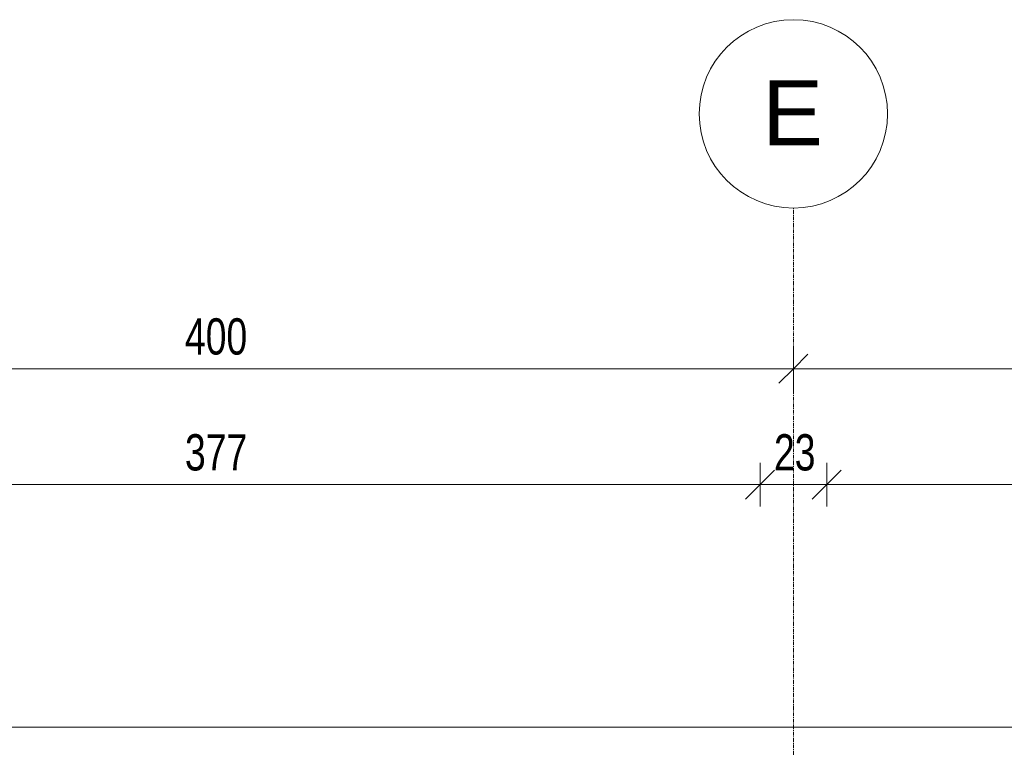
# Model space of a CAD drawing. Header units: millimetres. Extents: x 8507 to 240958, y -8745 to 78383.
# Tile 25 of 71: x 68503 to 71902, y 64009 to 66521. Entities that reach past the tile are written whole.
import ezdxf

# ---------------------------------------------------------------- set-up
doc = ezdxf.new("R2010")
doc.units = ezdxf.units.MM
doc.linetypes.add('Ligne de quadrillage', pattern=[22.225, 12.7, -3.175, 3.175, -3.175])
for name, color, linetype, lineweight in [('A-ANNO-DIMS', 211, 'Continuous', 9), ('A-ANNO-DIMS-50', 211, 'Continuous', 9), ('G-ANNO-TEXT', 231, 'Continuous', 9), ('S-GRID', 1, 'Continuous', 9), ('S-GRID-IDEN', 1, 'Continuous', 9)]:
    doc.layers.add(name, color=color, linetype=linetype, lineweight=lineweight)
doc.styles.add('Arial', font='arial.ttf', dxfattribs={"height": 225})
doc.styles.add('Arial Narrow_4', font='ARIALN.TTF', dxfattribs={"width": 0.9, "height": 125})
doc.dimstyles.new('AB6_1_50_-_GB', dxfattribs={"dimscale": 304.8, "dimtxt": 127.928872, "dimasz": 0.328084, "dimexe": 0.246063, "dimexo": 0.0625, "dimgap": 0.04101, "dimtad": 1, "dimdec": 0, "dimlfac": 0.1, "dimdsep": 46, "dimtxsty": 'Arial Narrow_4', "dimblk1": 'OBLIQUE', "dimblk2": 'OBLIQUE', "dimsah": 1, "dimcen": 0.09, "dimazin": 0, "dimtfac": 1, "dimtdec": 4, "dimtix": 1, "dimtmove": 0, "dimatfit": 3, "dimfxl": 0.246063, "dimfxlon": 1, "dimtvp": 1, "dimtolj": 1, "dimtzin": 0, "dimarcsym": 2})

# ---------------------------------------------------------------- blocks, each defined once
blk = doc.blocks.new('Quadrillage - M_Extrémité de la ligne de quadrillage - Cercle-11575-R-1 variante')
at = {"layer": 'S-GRID-IDEN'}
blk.add_circle((0, 0), 6.5, dxfattribs=at)
blk = doc.blocks.new('DIMBLOCK178-R-1 variante')
at = {"layer": 'A-ANNO-DIMS-50'}
for p, q in [((67173.7, 65315.9), (67173.7, 65390.9)), ((71173.7, 65315.9), (71173.7, 65390.9)), ((67173.7, 65315.9), (71173.7, 65315.9)), ((67173.7, 65315.9), (67173.7, 65240.9)), ((71173.7, 65315.9), (71173.7, 65240.9))]:
    blk.add_line(p, q, dxfattribs=at)
at = {"layer": 'A-ANNO-DIMS-50', "lineweight": 18}
for p, q in [((67173.7, 65315.9), (67223.7, 65365.9)), ((71173.7, 65315.9), (71223.7, 65365.9)), ((67173.7, 65315.9), (67123.7, 65265.9)), ((71173.7, 65315.9), (71123.7, 65265.9))]:
    blk.add_line(p, q, dxfattribs=at)
at = {"layer": 'A-ANNO-DIMS-50', "color": 0, "insert": (69073.1, 65490), "char_height": 125, "width": 241.237, "attachment_point": 1, "line_spacing_factor": 0.974696, "style": 'Arial Narrow_4'}
blk.add_mtext('400', dxfattribs=at)
blk = doc.blocks.new('_Oblique')
at = {"color": 0, "linetype": 'ByBlock', "lineweight": -2}
blk.add_line((-0.5, -0.5), (0.5, 0.5), dxfattribs=at)
blk = doc.blocks.new('DIMBLOCK179-R-1 variante')
at = {"layer": 'A-ANNO-DIMS-50'}
for p, q in [((71173.7, 65315.9), (71173.7, 65390.9)), ((74918.7, 65315.9), (74918.7, 65390.9)), ((71173.7, 65315.9), (74918.7, 65315.9)), ((71173.7, 65315.9), (71173.7, 65240.9)), ((74918.7, 65315.9), (74918.7, 65240.9))]:
    blk.add_line(p, q, dxfattribs=at)
at = {"layer": 'A-ANNO-DIMS-50', "lineweight": 18}
for p, q in [((71173.7, 65315.9), (71223.7, 65365.9)), ((74918.7, 65315.9), (74968.7, 65365.9)), ((71173.7, 65315.9), (71123.7, 65265.9)), ((74918.7, 65315.9), (74868.7, 65265.9))]:
    blk.add_line(p, q, dxfattribs=at)
at = {"layer": 'A-ANNO-DIMS-50', "color": 0, "insert": (72945.6, 65490), "char_height": 125, "width": 241.237, "attachment_point": 1, "line_spacing_factor": 0.974696, "style": 'Arial Narrow_4'}
blk.add_mtext('374', dxfattribs=at)
blk = doc.blocks.new('DIMBLOCK196-R-1 variante')
at = {"layer": 'A-ANNO-DIMS-50'}
for p, q in [((67288.7, 64915.9), (67288.7, 64990.9)), ((71058.7, 64915.9), (71058.7, 64990.9)), ((67288.7, 64915.9), (71058.7, 64915.9)), ((67288.7, 64915.9), (67288.7, 64840.9)), ((71058.7, 64915.9), (71058.7, 64840.9))]:
    blk.add_line(p, q, dxfattribs=at)
at = {"layer": 'A-ANNO-DIMS-50', "lineweight": 18}
for p, q in [((67288.7, 64915.9), (67338.7, 64965.9)), ((71058.7, 64915.9), (71108.7, 64965.9)), ((67288.7, 64915.9), (67238.7, 64865.9)), ((71058.7, 64915.9), (71008.7, 64865.9))]:
    blk.add_line(p, q, dxfattribs=at)
at = {"layer": 'A-ANNO-DIMS-50', "color": 0, "insert": (69073.1, 65090), "char_height": 125, "width": 241.237, "attachment_point": 1, "line_spacing_factor": 0.974696, "style": 'Arial Narrow_4'}
blk.add_mtext('377', dxfattribs=at)
blk = doc.blocks.new('DIMBLOCK197-R-1 variante')
at = {"layer": 'A-ANNO-DIMS-50'}
for p, q in [((71058.7, 64915.9), (71058.7, 64990.9)), ((71288.7, 64915.9), (71288.7, 64990.9)), ((71058.7, 64915.9), (71288.7, 64915.9)), ((71058.7, 64915.9), (71058.7, 64840.9)), ((71288.7, 64915.9), (71288.7, 64840.9))]:
    blk.add_line(p, q, dxfattribs=at)
at = {"layer": 'A-ANNO-DIMS-50', "lineweight": 18}
for p, q in [((71058.7, 64915.9), (71108.7, 64965.9)), ((71288.7, 64915.9), (71338.7, 64965.9)), ((71058.7, 64915.9), (71008.7, 64865.9)), ((71288.7, 64915.9), (71238.7, 64865.9))]:
    blk.add_line(p, q, dxfattribs=at)
at = {"layer": 'A-ANNO-DIMS-50', "color": 0, "insert": (71106.6, 65090), "char_height": 125, "width": 160.825, "attachment_point": 1, "line_spacing_factor": 0.974696, "style": 'Arial Narrow_4'}
blk.add_mtext('23', dxfattribs=at)
blk = doc.blocks.new('DIMBLOCK198-R-1 variante')
at = {"layer": 'A-ANNO-DIMS-50'}
for p, q in [((71288.7, 64915.9), (71288.7, 64990.9)), ((75053.7, 64915.9), (75053.7, 64990.9)), ((71288.7, 64915.9), (75053.7, 64915.9)), ((71288.7, 64915.9), (71288.7, 64840.9)), ((75053.7, 64915.9), (75053.7, 64840.9))]:
    blk.add_line(p, q, dxfattribs=at)
at = {"layer": 'A-ANNO-DIMS-50', "lineweight": 18}
for p, q in [((71288.7, 64915.9), (71338.7, 64965.9)), ((75053.7, 64915.9), (75103.7, 64965.9)), ((71288.7, 64915.9), (71238.7, 64865.9)), ((75053.7, 64915.9), (75003.7, 64865.9))]:
    blk.add_line(p, q, dxfattribs=at)
at = {"layer": 'A-ANNO-DIMS-50', "color": 0, "insert": (73070.6, 65090), "char_height": 125, "width": 241.237, "attachment_point": 1, "line_spacing_factor": 0.974696, "style": 'Arial Narrow_4'}
blk.add_mtext('377', dxfattribs=at)

msp = doc.modelspace()

# ---------------------------------------------------------------- linework, layer by layer
at = {"layer": 'G-ANNO-TEXT', "color": 170}
msp.add_line((63275.12, 64079.2), (75674.2, 64079.2), dxfattribs=at)
at = {"layer": 'S-GRID', "linetype": 'Ligne de quadrillage'}
msp.add_line((71173.65, 47292.72), (71173.65, 65870.79), dxfattribs=at)

# ---------------------------------------------------------------- block references
at = {"layer": 'S-GRID-IDEN', "xscale": 49.99999999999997, "yscale": 49.99999999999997, "zscale": 49.99999999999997}
msp.add_blockref('Quadrillage - M_Extrémité de la ligne de quadrillage - Cercle-11575-R-1 variante', (71173.65, 66195.79), dxfattribs=at)

# ---------------------------------------------------------------- dimensions: what is measured, and where the dimension line sits
at = {"layer": 'A-ANNO-DIMS'}
for base, p1, p2, override, picture, middle in [((71173.65, 65315.9), (67173.65, 65390.9), (71173.65, 65390.9), {"dimpost": '<>', "dimfxl": 4000}, 'DIMBLOCK178-R-1 variante', (69173.65, 65392.22)), ((74918.65422726, 65315.90158979), (71173.65422748, 65390.90158979), (74918.65422726, 65390.90158979), {"dimpost": '<>', "dimfxl": 3745}, 'DIMBLOCK179-R-1 variante', (73046.15422737, 65392.22321362)), ((71058.65, 64915.9), (67288.65, 64840.9), (71058.65, 64840.9), {"dimpost": '<>', "dimfxl": 3770}, 'DIMBLOCK196-R-1 variante', (69173.65, 64992.22)), ((71288.65, 64915.9), (71058.65, 64840.9), (71288.65, 64840.9), {"dimpost": '<>', "dimfxl": 230}, 'DIMBLOCK197-R-1 variante', (71173.65, 64992.22)), ((75053.65422748, 64915.90158979), (71288.65422748, 64840.90158979), (75053.65422748, 64840.90158979), {"dimpost": '<>', "dimfxl": 3765}, 'DIMBLOCK198-R-1 variante', (73171.15422748, 64992.22321362))]:
    dim = msp.add_linear_dim(base=base, p1=p1, p2=p2, dimstyle='AB6_1_50_-_GB', override=override, dxfattribs=at)
    dim.commit()
    dim.dimension.update_dxf_attribs({"geometry": picture, "text_midpoint": middle})

# ---------------------------------------------------------------- next in the draw order: texts
at = {"layer": 'S-GRID-IDEN', "insert": (71066.09, 66312.07), "char_height": 225, "width": 256.54, "attachment_point": 1, "style": 'Arial', "bg_fill": 3, "box_fill_scale": 1.25, "bg_fill_color": 256, "bg_fill_true_color": 13158600, "bg_fill_transparency": 0}
msp.add_mtext('E', dxfattribs=at)

doc.saveas('drawing.dxf')
